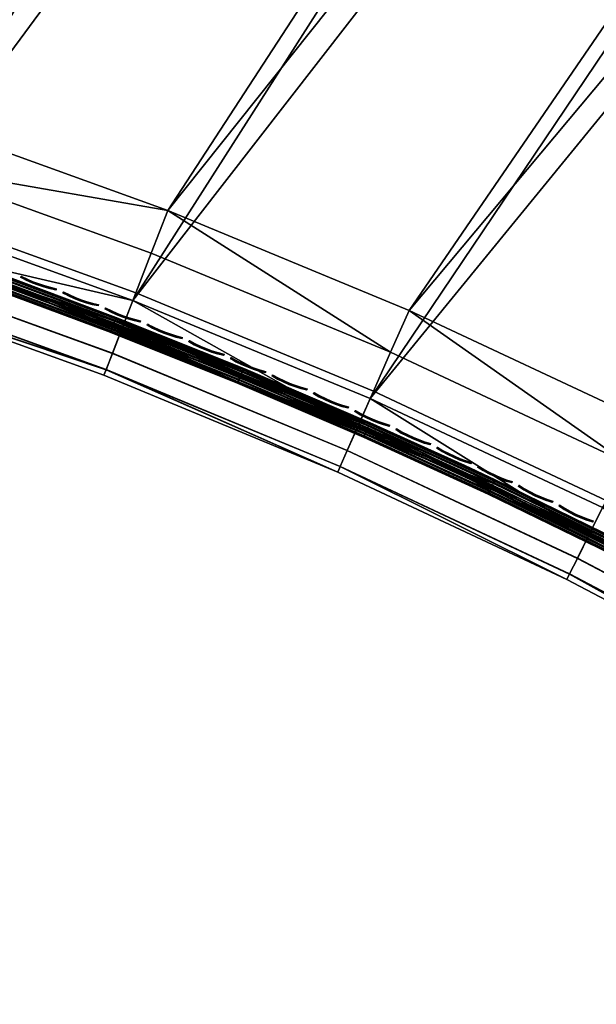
# Model space of a CAD drawing. Header units: inches. Extents: x 0 to 44.3, y -38.2 to 0.
# Tile 3 of 256: x 12 to 15.6, y -34.3 to -28.1. Entities that reach past the tile are written whole.
import ezdxf

# ---------------------------------------------------------------- set-up
doc = ezdxf.new("R2010")
doc.units = ezdxf.units.IN
doc.header["$LTSCALE"] = 0.03937
doc.header["$MEASUREMENT"] = 0
for name, color, linetype in [('A-FURN-3-ST', 151, 'Continuous'), ('A-FURN-3-ST-SEAM', 250, 'Continuous'), ('A-FURN-3-STITCH', 15, 'Continuous')]:
    doc.layers.add(name, color=color, linetype=linetype)

msp = doc.modelspace()

# ---------------------------------------------------------------- meshes
at = {"layer": 'A-FURN-3-ST'}
mesh = msp.add_polyface(dxfattribs=at)
corners = [(9.8719, -28.2874, 18), (20.9323, -9.4129, 18), (18.9471, -8.6753, 18), (8.3, -27.875, 18), (16.936, -8.0117, 18), (14.9018, -7.4229, 18), (17.2605, -6.9606, 5.5), (17.2493, -6.997, 5.3087), (15.177, -6.3972, 5.3087), (15.1868, -6.3605, 5.5), (13.0839, -5.8745, 5.3087), (13.0923, -5.8374, 5.5), (17.1129, -7.4384, 5), (15.057, -6.8433, 5), (17.1694, -7.2556, 5.0381), (15.1068, -6.6586, 5.0381), (15.1489, -6.5019, 5.1464), (17.2173, -7.1006, 5.1464), (12.9806, -6.3247, 5), (13.0234, -6.1382, 5.0381), (13.0597, -5.9801, 5.1464), (17.2605, -6.9606, 16.9), (15.1868, -6.3605, 16.9), (13.0923, -5.8374, 16.9), (17.0201, -7.7397, 17.9625), (14.9756, -7.1479, 17.9625), (12.8471, -6.9097, 18), (12.9107, -6.6322, 17.9625), (17.2496, -6.9965, 17.1847), (15.1773, -6.3967, 17.1847), (13.0842, -5.874, 17.1847), (17.2172, -7.1015, 17.45), (15.1489, -6.5029, 17.45), (13.0598, -5.9811, 17.45), (17.1656, -7.2685, 17.6778), (15.1036, -6.6717, 17.6778), (13.0208, -6.1515, 17.6778), (17.0984, -7.4862, 17.8526), (15.0445, -6.8917, 17.8526), (12.97, -6.3736, 17.8526), (21.1515, -8.8543, 5), (9.7078, -28.8645, 5), (19.1453, -8.109, 5), (8.1627, -28.4591, 5)]
mesh.append_faces([[corners[k] for k in face] for face in [(0, 1, 2), (3, 2, 4), (3, 4, 5), (6, 7, 8), (6, 8, 9), (9, 8, 10), (9, 10, 11), (12, 13, 14), (14, 13, 15), (14, 15, 16, 17), (17, 16, 8, 7), (13, 18, 15), (15, 18, 19), (15, 19, 20, 16), (16, 20, 10, 8), (21, 6, 22), (22, 6, 9), (22, 9, 23), (23, 9, 11), (4, 24, 5), (5, 24, 25), (5, 25, 26), (26, 25, 27), (28, 21, 29), (29, 21, 22), (29, 22, 30), (30, 22, 23), (31, 28, 29, 32), (32, 29, 30, 33), (34, 31, 32, 35), (35, 32, 33, 36), (37, 34, 35, 38), (38, 35, 36, 39), (24, 37, 38, 25), (25, 38, 39, 27), (40, 41, 42), (42, 43, 12), (12, 43, 13)]])
mesh = msp.add_polyface(dxfattribs=at)
corners = [(8.1627, -28.4591, 5), (8.1185, -28.6453, 5.0381), (6.5652, -28.3122, 5.0381), (6.6008, -28.1242, 5), (4.9983, -28.0498, 5.0381), (5.0253, -27.8604, 5), (3.4212, -27.8588, 5.0381), (6.508, -28.6155, 5.5), (4.9551, -28.3555, 5.5), (6.5149, -28.5781, 5.3087), (4.9603, -28.3177, 5.3087), (4.9755, -28.2104, 5.1464), (6.535, -28.4715, 5.1464), (3.3921, -28.1661, 5.5), (3.3954, -28.1282, 5.3087), (3.4057, -28.0203, 5.1464), (4.9551, -28.3555, 16.9), (3.3921, -28.1661, 16.9), (6.508, -28.6155, 16.9), (6.5145, -28.5786, 17.1847), (4.9598, -28.3183, 17.1847), (9.7938, -28.5612, 17.9625), (9.8719, -28.2874, 18), (8.2345, -28.1521, 17.9625), (8.3, -27.875, 18), (6.6582, -27.8141, 17.9625), (6.711, -27.5344, 18), (5.0683, -27.548, 17.9625), (5.1082, -27.2662, 18), (3.4679, -27.3543, 17.9625), (9.7209, -28.8163, 17.8526), (8.1734, -28.4102, 17.8526), (6.609, -28.0748, 17.8526), (5.0311, -27.8107, 17.8526), (3.4428, -27.6185, 17.8526), (8.121, -28.632, 17.6778), (6.5668, -28.2987, 17.6778), (4.9992, -28.0363, 17.6778), (3.4213, -27.8453, 17.6778), (6.5346, -28.4705, 17.45), (4.9749, -28.2094, 17.45), (3.4049, -28.0193, 17.45), (3.395, -28.1287, 17.1847), (14.9018, -7.4229, 18), (15.057, -6.8433, 5), (12.9806, -6.3247, 5)]
mesh.append_faces([[corners[k] for k in face] for face in [(0, 1, 2), (0, 2, 3), (3, 2, 4), (3, 4, 5), (5, 4, 6), (7, 8, 9), (9, 8, 10), (9, 10, 11, 12), (12, 11, 4, 2), (8, 13, 10), (10, 14, 15, 11), (11, 15, 6, 4), (7, 16, 8), (8, 16, 17), (18, 19, 16), (16, 19, 20), (16, 20, 17), (21, 22, 23), (23, 22, 24), (23, 24, 25), (25, 24, 26), (25, 26, 27), (27, 26, 28), (27, 28, 29), (30, 21, 23, 31), (31, 23, 25, 32), (32, 25, 27, 33), (33, 27, 29, 34), (35, 31, 32, 36), (36, 32, 33, 37), (37, 33, 34, 38), (39, 36, 37, 40), (40, 37, 38, 41), (19, 39, 40, 20), (20, 40, 41, 42), (24, 43, 26), (44, 0, 3), (45, 3, 5)]])
mesh = msp.add_polyface(dxfattribs=at)
corners = [(14.2106, -30.4946, 5), (14.1334, -30.6697, 5.0381), (12.7348, -29.8833, 5), (12.6657, -30.0617, 5.0381), (11.1719, -29.5209, 5.0381), (12.607, -30.213, 5.1464), (11.1202, -29.6747, 5.1464), (12.5679, -30.314, 5.3087), (11.0857, -29.7775, 5.3087), (11.0737, -29.8136, 5.5), (12.5541, -30.3495, 5.5), (14.0088, -30.952, 5.5), (9.5704, -29.3453, 5.5), (9.6551, -29.0485, 5.0381), (11.2329, -29.3396, 5), (14.0679, -30.8181, 5.1464), (12.5541, -30.3495, 16.9), (11.0737, -29.8136, 16.9), (14.0088, -30.952, 16.9), (12.5676, -30.3145, 17.1847), (11.0855, -29.778, 17.1847), (15.9246, -30.6351, 18), (14.453, -29.9457, 18), (15.7979, -30.89, 17.9625), (14.338, -30.2062, 17.9625), (12.9516, -29.3238, 18), (12.8487, -29.5893, 17.9625), (12.7528, -29.8366, 17.8526), (14.2309, -30.4489, 17.8526), (12.6705, -30.0491, 17.6778), (14.1389, -30.6573, 17.6778), (12.6073, -30.2121, 17.45), (14.0683, -30.8172, 17.45), (11.3329, -29.0406, 17.9625), (11.4235, -28.7707, 18), (9.7938, -28.5612, 17.9625), (11.2484, -29.2921, 17.8526), (11.1759, -29.508, 17.6778), (11.1203, -29.6738, 17.45), (24.8142, -11.1055, 18), (20.9323, -9.4129, 18), (9.8719, -28.2874, 18), (18.9471, -8.6753, 18), (8.3, -27.875, 18), (25.0745, -10.565, 5), (21.1515, -8.8543, 5), (9.7078, -28.8645, 5), (19.1453, -8.109, 5), (8.1627, -28.4591, 5)]
mesh.append_faces([[corners[k] for k in face] for face in [(0, 1, 2), (2, 1, 3), (2, 3, 4), (4, 3, 5, 6), (6, 5, 7, 8), (8, 7, 9), (9, 7, 10), (10, 7, 11), (9, 12, 8), (4, 13, 14), (14, 2, 4), (1, 15, 5, 3), (11, 16, 10), (10, 16, 17), (10, 17, 9), (18, 19, 16), (16, 19, 17), (17, 19, 20), (21, 22, 23), (23, 22, 24), (22, 25, 24), (24, 25, 26), (24, 26, 27, 28), (28, 27, 29, 30), (30, 29, 31, 32), (26, 25, 33), (33, 25, 34), (33, 34, 35), (27, 26, 33, 36), (29, 27, 36, 37), (31, 29, 37, 38), (19, 31, 38, 20), (25, 39, 34), (34, 40, 41), (41, 42, 43), (44, 2, 14), (45, 14, 46), (47, 46, 48)]])
mesh = msp.add_polyface(dxfattribs=at)
corners = [(15.9246, -30.6351, 18), (30.3761, -14.1704, 18), (28.5603, -13.0804, 18), (14.453, -29.9457, 18), (26.7055, -12.0583, 18), (12.9516, -29.3238, 18), (24.8142, -11.1055, 18), (11.4235, -28.7707, 18), (22.8889, -10.2233, 18), (20.9323, -9.4129, 18), (25.2913, -10.1144, 5.5), (25.2748, -10.1487, 5.3087), (23.3287, -9.2151, 5.5), (23.3135, -9.2499, 5.3087), (21.3343, -8.3889, 5.5), (21.1515, -8.8543, 5), (21.2215, -8.6762, 5.0381), (23.1288, -9.6734, 5), (23.2053, -9.498, 5.0381), (25.0745, -10.565, 5), (25.1575, -10.3925, 5.0381), (25.2278, -10.2464, 5.1464), (23.2702, -9.3493, 5.1464), (21.2808, -8.5252, 5.1464), (25.2913, -10.1144, 16.9), (23.3287, -9.2151, 16.9), (24.9376, -10.849, 17.9625), (23.0027, -9.9623, 17.9625), (21.0364, -9.1479, 17.9625), (18.9471, -8.6753, 18), (25.275, -10.1481, 17.1847), (23.3137, -9.2494, 17.1847), (23.2698, -9.3501, 17.45), (25.2273, -10.2471, 17.45), (23.1999, -9.5104, 17.6778), (25.1515, -10.4046, 17.6778), (23.1088, -9.7192, 17.8526), (25.0527, -10.6099, 17.8526), (21.2805, -8.5261, 17.45), (21.2166, -8.6888, 17.6778), (21.1333, -8.9009, 17.8526), (15.6572, -31.1722, 5), (28.8603, -12.5608, 5), (30.6953, -13.6624, 5), (14.2106, -30.4946, 5), (26.9859, -11.5279, 5), (12.7348, -29.8833, 5), (11.2329, -29.3396, 5)]
mesh.append_faces([[corners[k] for k in face] for face in [(0, 1, 2), (3, 2, 4), (5, 4, 6), (7, 6, 8), (7, 8, 9), (10, 11, 12), (12, 11, 13), (12, 13, 14), (15, 16, 17), (17, 16, 18), (17, 18, 19), (19, 18, 20), (21, 20, 18, 22), (22, 18, 16, 23), (11, 21, 22, 13), (24, 10, 25), (25, 10, 12), (4, 26, 6), (6, 26, 27), (6, 27, 8), (8, 27, 28), (8, 28, 9), (9, 28, 29), (24, 25, 30), (30, 25, 31), (30, 31, 32, 33), (33, 32, 34, 35), (35, 34, 36, 37), (37, 36, 27, 26), (32, 38, 39, 34), (34, 39, 40, 36), (36, 40, 28, 27), (41, 42, 43), (42, 44, 45), (45, 46, 19), (19, 47, 17), (17, 47, 15)]])
mesh = msp.add_polyface(dxfattribs=at)
corners = [(19.792, -33.5881, 5), (19.6842, -33.7463, 5.0381), (18.4507, -32.7205, 5), (18.3503, -32.8834, 5.0381), (17.0715, -31.9147, 5), (16.9786, -32.082, 5.0381), (16.8287, -32.3517, 5.5), (16.8472, -32.3185, 5.3087), (18.1881, -33.146, 5.5), (18.2082, -33.1137, 5.3087), (19.5102, -34.0012, 5.5), (19.5318, -33.9698, 5.3087), (19.5929, -33.8803, 5.1464), (18.2652, -33.0215, 5.1464), (16.8999, -32.2238, 5.1464), (19.5102, -34.0012, 16.9), (18.1881, -33.146, 16.9), (16.8287, -32.3517, 16.9), (19.5317, -33.9704, 17.1847), (18.2081, -33.1143, 17.1847), (16.8471, -32.3191, 17.1847), (21.4541, -34.0368, 18), (20.131, -33.0931, 18), (21.283, -34.2644, 17.9625), (19.9706, -33.3283, 17.9625), (18.7666, -32.2104, 18), (18.617, -32.4527, 17.9625), (18.4777, -32.6784, 17.8526), (19.821, -33.5474, 17.8526), (18.358, -32.8723, 17.6778), (19.6925, -33.7356, 17.6778), (18.266, -33.0209, 17.45), (19.5939, -33.8798, 17.45), (17.3635, -31.3905, 18), (17.2252, -31.6394, 17.9625), (17.0963, -31.8713, 17.8526), (16.9856, -32.0704, 17.6778), (16.9006, -32.2231, 17.45), (37.1996, -19.178, 18), (15.9246, -30.6351, 18), (28.5603, -13.0804, 18), (14.453, -29.9457, 18), (26.7055, -12.0583, 18), (12.9516, -29.3238, 18), (15.6572, -31.1722, 5), (37.591, -18.7232, 5), (14.2106, -30.4946, 5), (28.8603, -12.5608, 5), (26.9859, -11.5279, 5), (12.7348, -29.8833, 5)]
mesh.append_faces([[corners[k] for k in face] for face in [(0, 1, 2), (2, 1, 3), (2, 3, 4), (4, 3, 5), (6, 7, 8), (8, 7, 9), (8, 9, 10), (10, 9, 11), (12, 11, 9, 13), (13, 9, 7, 14), (1, 12, 13, 3), (3, 13, 14, 5), (10, 15, 16), (10, 16, 8), (8, 16, 17), (15, 18, 19), (15, 19, 16), (16, 19, 20), (21, 22, 23), (23, 22, 24), (22, 25, 24), (24, 25, 26), (24, 26, 27, 28), (28, 27, 29, 30), (30, 29, 31, 32), (32, 31, 19, 18), (25, 33, 26), (26, 33, 34), (26, 34, 35, 27), (27, 35, 36, 29), (29, 36, 37, 31), (31, 37, 20, 19), (33, 38, 39), (39, 40, 41), (41, 42, 43), (44, 45, 4), (46, 47, 44), (48, 46, 49)]])
mesh = msp.add_polyface(dxfattribs=at)
corners = [(17.0715, -31.9147, 5), (16.9786, -32.082, 5.0381), (15.6572, -31.1722, 5), (15.572, -31.3435, 5.0381), (14.2106, -30.4946, 5), (14.1334, -30.6697, 5.0381), (14.0088, -30.952, 5.5), (12.5679, -30.314, 5.3087), (14.0242, -30.9172, 5.3087), (15.4346, -31.6199, 5.5), (15.4516, -31.5859, 5.3087), (16.8287, -32.3517, 5.5), (16.8472, -32.3185, 5.3087), (16.8999, -32.2238, 5.1464), (15.4998, -31.4888, 5.1464), (14.0679, -30.8181, 5.1464), (12.607, -30.213, 5.1464), (18.1881, -33.146, 5.5), (16.8287, -32.3517, 16.9), (15.4346, -31.6199, 16.9), (14.0088, -30.952, 16.9), (12.5541, -30.3495, 16.9), (18.1881, -33.146, 16.9), (16.8471, -32.3191, 17.1847), (15.4514, -31.5864, 17.1847), (14.0239, -30.9178, 17.1847), (12.5676, -30.3145, 17.1847), (17.3635, -31.3905, 18), (15.9246, -30.6351, 18), (17.2252, -31.6394, 17.9625), (15.7979, -30.89, 17.9625), (15.6798, -31.1276, 17.8526), (17.0963, -31.8713, 17.8526), (15.5783, -31.3316, 17.6778), (16.9856, -32.0704, 17.6778), (15.5004, -31.4881, 17.45), (16.9006, -32.2231, 17.45), (14.338, -30.2062, 17.9625), (14.2309, -30.4489, 17.8526), (14.1389, -30.6573, 17.6778), (14.0683, -30.8172, 17.45), (12.6073, -30.2121, 17.45)]
mesh.append_faces([[corners[k] for k in face] for face in [(0, 1, 2), (2, 1, 3), (2, 3, 4), (4, 3, 5), (6, 7, 8), (6, 8, 9), (9, 8, 10), (9, 10, 11), (11, 10, 12), (13, 12, 10, 14), (14, 10, 8, 15), (15, 8, 7, 16), (1, 13, 14, 3), (3, 14, 15, 5), (17, 18, 11), (11, 18, 19), (11, 19, 9), (9, 19, 20), (9, 20, 6), (6, 20, 21), (22, 23, 18), (18, 23, 24), (18, 24, 19), (19, 24, 25), (19, 25, 20), (20, 25, 26), (27, 28, 29), (29, 28, 30), (29, 30, 31, 32), (32, 31, 33, 34), (34, 33, 35, 36), (36, 35, 24, 23), (30, 37, 38, 31), (31, 38, 39, 33), (33, 39, 40, 35), (35, 40, 25, 24), (40, 41, 26, 25)]])
at = {"layer": 'A-FURN-3-ST-SEAM'}
mesh = msp.add_polyface(dxfattribs=at)
corners = [(12.0092, -29.8018, 17.7271), (13.4076, -30.3461, 17.7271), (12.6208, -30.0116, 17.7208), (13.4147, -30.329, 17.7207), (12.626, -29.9979, 17.7078), (13.4203, -30.3155, 17.7077), (12.629, -29.9899, 17.6902), (13.4236, -30.3076, 17.6901), (13.424, -30.3066, 17.6706), (12.0239, -29.7616, 17.6706), (11.8272, -29.6917, 17.6902), (11.8244, -29.6998, 17.7078), (11.8195, -29.7136, 17.7208), (11.0117, -29.4354, 17.7208), (11.0188, -29.4133, 17.6902), (11.0162, -29.4215, 17.7078), (12.6272, -29.9948, 17.6522), (13.4216, -30.3125, 17.6522), (13.4166, -30.3244, 17.6377), (12.6226, -30.0069, 17.6377), (13.4099, -30.3406, 17.6292), (12.6164, -30.0233, 17.6292), (13.4025, -30.3585, 17.628), (12.0047, -29.8144, 17.628), (11.0078, -29.4473, 17.6292), (11.8154, -29.7254, 17.6292), (11.8212, -29.7089, 17.6377), (11.8254, -29.6967, 17.6522), (11.0172, -29.4184, 17.6522), (11.0132, -29.4307, 17.6377), (12.6028, -30.0586, 17.6344), (13.3954, -30.3756, 17.6344), (13.3898, -30.3891, 17.6473), (12.5976, -30.0722, 17.6473), (13.3866, -30.397, 17.6648), (12.5946, -30.0803, 17.6648), (13.3861, -30.3981, 17.6843), (12.5942, -30.0814, 17.6842), (12.5964, -30.0755, 17.7027), (11.7967, -29.7781, 17.7027), (11.7946, -29.7841, 17.6842), (13.3885, -30.3922, 17.7027), (12.6009, -30.0634, 17.7173), (11.8009, -29.7659, 17.7173), (13.3935, -30.3803, 17.7174), (12.6071, -30.047, 17.7259), (11.8067, -29.7494, 17.7259), (10.9997, -29.4715, 17.7259), (10.9944, -29.4882, 17.7173), (13.4002, -30.3641, 17.7259), (11.795, -29.7829, 17.6648), (11.7978, -29.7748, 17.6473), (11.8026, -29.761, 17.6344), (10.996, -29.4832, 17.6344)]
mesh.append_faces([[corners[k] for k in face] for face in [(0, 1, 2), (2, 1, 3), (2, 3, 4), (4, 3, 5), (4, 5, 6), (6, 5, 7), (6, 7, 8), (8, 9, 6), (6, 9, 10), (6, 10, 11, 4), (4, 11, 12, 2), (2, 12, 0), (0, 12, 13), (9, 14, 10), (11, 10, 14, 15), (12, 11, 15, 13), (9, 8, 16), (16, 8, 17), (16, 17, 18), (16, 18, 19), (19, 18, 20), (19, 20, 21), (21, 20, 22), (21, 22, 23), (23, 24, 25), (23, 25, 21), (21, 25, 26, 19), (19, 26, 27, 16), (16, 27, 9), (9, 27, 28), (26, 25, 24, 29), (27, 26, 29, 28), (23, 22, 30), (30, 22, 31), (30, 31, 32), (30, 32, 33), (33, 32, 34), (33, 34, 35), (35, 34, 36), (35, 36, 37), (37, 36, 38), (37, 38, 39, 40), (36, 41, 38), (38, 41, 42), (38, 42, 43, 39), (41, 44, 42), (42, 44, 45), (42, 45, 46, 43), (43, 46, 47, 48), (44, 49, 45), (45, 49, 1), (45, 1, 0), (0, 47, 46), (0, 46, 45), (40, 50, 35, 37), (50, 51, 33, 35), (51, 52, 30, 33), (53, 23, 52), (52, 23, 30)]])
mesh = msp.add_polyface(dxfattribs=at)
corners = [(14.7994, -30.9113, 17.6706), (13.424, -30.3066, 17.6706), (14.2101, -30.6448, 17.6902), (13.4236, -30.3076, 17.6901), (13.4203, -30.3155, 17.7077), (14.2066, -30.6526, 17.7078), (13.4147, -30.329, 17.7207), (14.2006, -30.6659, 17.7208), (13.4076, -30.3461, 17.7271), (14.7813, -30.9501, 17.7271), (15.7458, -31.3964, 17.7208), (14.9779, -31.0218, 17.7208), (14.9842, -31.0086, 17.7078), (14.9879, -31.0009, 17.6902), (15.7564, -31.3757, 17.6902), (14.7757, -30.9622, 17.628), (13.4025, -30.3585, 17.628), (14.1954, -30.6773, 17.6292), (13.4099, -30.3406, 17.6292), (14.2026, -30.6614, 17.6377), (13.4166, -30.3244, 17.6377), (14.2079, -30.6496, 17.6522), (13.4216, -30.3125, 17.6522), (14.9856, -31.0057, 17.6522), (14.98, -31.0173, 17.6377), (14.9724, -31.0331, 17.6292), (15.7401, -31.4075, 17.6292), (15.754, -31.3804, 17.6522), (14.1852, -30.7007, 17.7259), (13.4002, -30.3641, 17.7259), (13.3935, -30.3803, 17.7174), (14.178, -30.7166, 17.7173), (13.3885, -30.3922, 17.7027), (14.1726, -30.7284, 17.7027), (13.3861, -30.3981, 17.6843), (14.17, -30.7342, 17.6842), (14.1705, -30.7331, 17.6648), (14.9462, -31.0882, 17.6648), (14.9457, -31.0893, 17.6842), (15.7125, -31.4619, 17.6648), (15.712, -31.463, 17.6842), (13.3866, -30.397, 17.6648), (14.1741, -30.7252, 17.6473), (14.9499, -31.0805, 17.6473), (15.7164, -31.4543, 17.6473), (13.3898, -30.3891, 17.6473), (14.1801, -30.7119, 17.6344), (14.9563, -31.0673, 17.6344), (13.3954, -30.3756, 17.6344), (15.7231, -31.4413, 17.6344), (15.7149, -31.4574, 17.7027), (14.9484, -31.0836, 17.7027), (15.7207, -31.4459, 17.7173), (14.954, -31.072, 17.7173), (14.9616, -31.0562, 17.7259), (15.7287, -31.4303, 17.7259)]
mesh.append_faces([[corners[k] for k in face] for face in [(0, 1, 2), (2, 1, 3), (2, 3, 4), (2, 4, 5), (5, 4, 6), (5, 6, 7), (7, 6, 8), (7, 8, 9), (9, 10, 11), (9, 11, 7), (7, 11, 12, 5), (5, 12, 13, 2), (2, 13, 0), (0, 13, 14), (15, 16, 17), (17, 16, 18), (17, 18, 19), (19, 18, 20), (19, 20, 21), (21, 20, 22), (21, 22, 1), (1, 0, 21), (21, 0, 23), (21, 23, 24, 19), (19, 24, 25, 17), (17, 25, 15), (15, 25, 26), (0, 27, 23), (9, 8, 28), (28, 8, 29), (28, 29, 30), (28, 30, 31), (31, 30, 32), (31, 32, 33), (33, 32, 34), (33, 34, 35), (35, 34, 36), (35, 36, 37, 38), (38, 37, 39, 40), (34, 41, 36), (36, 41, 42), (36, 42, 43, 37), (37, 43, 44, 39), (41, 45, 42), (42, 45, 46), (42, 46, 47, 43), (45, 48, 46), (46, 48, 16), (46, 16, 15), (15, 49, 47), (15, 47, 46), (40, 50, 51, 38), (38, 51, 33, 35), (50, 52, 53, 51), (51, 53, 31, 33), (53, 54, 28, 31), (55, 9, 54), (54, 9, 28)]])
mesh = msp.add_polyface(dxfattribs=at)
corners = [(16.1279, -31.6123, 17.7271), (15.7458, -31.3964, 17.7208), (14.7813, -30.9501, 17.7271), (14.7994, -30.9113, 17.6706), (15.7564, -31.3757, 17.6902), (16.1477, -31.5743, 17.6706), (16.5148, -31.7688, 17.6902), (17.4663, -32.2945, 17.6706), (17.2625, -32.1796, 17.6902), (17.999, -32.608, 17.6902), (17.9869, -32.6278, 17.7208), (17.251, -32.1998, 17.7208), (17.4449, -32.3316, 17.7271), (16.5037, -31.7891, 17.7208), (14.9842, -31.0086, 17.7078), (14.9779, -31.0218, 17.7208), (15.7525, -31.3833, 17.7078), (16.5107, -31.7763, 17.7078), (17.2583, -32.187, 17.7078), (14.9879, -31.0009, 17.6902), (14.7757, -30.9622, 17.628), (15.7401, -31.4075, 17.6292), (16.1217, -31.6242, 17.628), (16.4978, -31.8001, 17.6292), (17.4382, -32.3431, 17.628), (17.2448, -32.2106, 17.6292), (17.9805, -32.6384, 17.6292), (17.9962, -32.6125, 17.6522), (17.2599, -32.1842, 17.6522), (16.5123, -31.7734, 17.6522), (15.754, -31.3804, 17.6522), (14.98, -31.0173, 17.6377), (14.9856, -31.0057, 17.6522), (15.7481, -31.3919, 17.6377), (16.5061, -31.7848, 17.6377), (17.2535, -32.1954, 17.6377), (14.9724, -31.0331, 17.6292), (15.712, -31.463, 17.6842), (15.7125, -31.4619, 17.6648), (16.4689, -31.8539, 17.6648), (16.4683, -31.8549, 17.6842), (17.2145, -32.2636, 17.6648), (17.2139, -32.2647, 17.6842), (17.9489, -32.6907, 17.6648), (17.9483, -32.6918, 17.6842), (15.7164, -31.4543, 17.6473), (16.4729, -31.8463, 17.6473), (17.2188, -32.2562, 17.6473), (14.9499, -31.0805, 17.6473), (14.9563, -31.0673, 17.6344), (15.7231, -31.4413, 17.6344), (16.4799, -31.8335, 17.6344), (17.2261, -32.2435, 17.6344), (17.961, -32.6709, 17.6344), (17.9516, -32.6864, 17.7027), (17.2171, -32.2592, 17.7027), (16.4713, -31.8494, 17.7027), (15.7149, -31.4574, 17.7027), (17.2235, -32.248, 17.7173), (16.4774, -31.838, 17.7173), (15.7207, -31.4459, 17.7173), (17.2322, -32.2328, 17.7259), (16.4858, -31.8227, 17.7259), (15.7287, -31.4303, 17.7259), (14.9616, -31.0562, 17.7259), (14.954, -31.072, 17.7173), (17.9674, -32.6604, 17.7259)]
mesh.append_faces([[corners[k] for k in face] for face in [(0, 1, 2), (3, 4, 5), (5, 4, 6), (5, 6, 7), (7, 6, 8), (7, 8, 9), (10, 11, 12), (12, 11, 13), (12, 13, 0), (0, 13, 1), (14, 15, 1, 16), (16, 1, 13, 17), (17, 13, 11, 18), (19, 14, 16, 4), (4, 16, 17, 6), (6, 17, 18, 8), (20, 21, 22), (22, 21, 23), (22, 23, 24), (24, 23, 25), (24, 25, 26), (27, 28, 7), (7, 28, 29), (7, 29, 5), (5, 29, 30), (5, 30, 3), (31, 32, 30, 33), (33, 30, 29, 34), (34, 29, 28, 35), (36, 31, 33, 21), (21, 33, 34, 23), (23, 34, 35, 25), (37, 38, 39, 40), (40, 39, 41, 42), (42, 41, 43, 44), (38, 45, 46, 39), (39, 46, 47, 41), (48, 49, 50, 45), (45, 50, 51, 46), (46, 51, 52, 47), (22, 50, 20), (50, 22, 51), (51, 22, 24), (51, 24, 52), (52, 24, 53), (44, 54, 55, 42), (42, 55, 56, 40), (40, 56, 57, 37), (55, 58, 59, 56), (56, 59, 60, 57), (58, 61, 62, 59), (59, 62, 63, 60), (60, 63, 64, 65), (66, 12, 61), (61, 12, 62), (62, 12, 0), (62, 0, 63), (63, 0, 2)]])
at = {"layer": 'A-FURN-3-STITCH'}
mesh = msp.add_polyface(dxfattribs=at)
corners = [(12.2561, -29.8186, 17.7259), (12.2185, -29.8098, 17.7322), (12.2184, -29.8101, 17.7374), (12.2568, -29.8166, 17.7273), (12.1811, -29.7992, 17.736), (12.1809, -29.7996, 17.7412), (12.2198, -29.8061, 17.7403), (12.2583, -29.8125, 17.7302), (12.144, -29.7869, 17.7372), (12.1438, -29.7873, 17.7424), (12.1824, -29.7955, 17.7441), (12.2214, -29.8017, 17.738), (12.259, -29.8105, 17.7317), (12.1074, -29.773, 17.736), (12.1073, -29.7734, 17.7412), (12.1453, -29.7832, 17.7454), (12.184, -29.7911, 17.7418), (12.0717, -29.7576, 17.7321), (12.0716, -29.7579, 17.7373), (12.1088, -29.7693, 17.7441), (12.1469, -29.7788, 17.7431), (12.037, -29.7407, 17.7258), (12.0377, -29.7387, 17.7273), (12.073, -29.7539, 17.7403), (12.1103, -29.7649, 17.7418), (12.0392, -29.7346, 17.7302), (12.0746, -29.7495, 17.738), (12.0399, -29.7326, 17.7317)]
mesh.append_faces([[corners[k] for k in face] for face in [(0, 1, 2, 3), (1, 4, 5, 2), (3, 2, 6, 7), (4, 8, 9, 5), (2, 5, 10, 6), (7, 6, 11, 12), (8, 13, 14, 9), (5, 9, 15, 10), (6, 10, 16, 11), (13, 17, 18, 14), (9, 14, 19, 15), (10, 15, 20, 16), (17, 21, 22, 18), (14, 18, 23, 19), (15, 19, 24, 20), (18, 22, 25, 23), (19, 23, 26, 24), (23, 25, 27, 26)]])
mesh = msp.add_polyface(dxfattribs=at)
corners = [(12.5181, -29.9174, 17.7259), (12.4806, -29.9083, 17.7322), (12.4805, -29.9087, 17.7374), (12.5188, -29.9154, 17.7273), (12.4432, -29.8974, 17.736), (12.4431, -29.8978, 17.7412), (12.4819, -29.9046, 17.7403), (12.5203, -29.9113, 17.7302), (12.4062, -29.8848, 17.7372), (12.4061, -29.8852, 17.7424), (12.4446, -29.8937, 17.7441), (12.4835, -29.9002, 17.738), (12.521, -29.9093, 17.7317), (12.3698, -29.8706, 17.736), (12.3697, -29.871, 17.7412), (12.4076, -29.8811, 17.7454), (12.4462, -29.8893, 17.7418), (12.3342, -29.8549, 17.7321), (12.3341, -29.8553, 17.7373), (12.3712, -29.8669, 17.7441), (12.4092, -29.8767, 17.7431), (12.2996, -29.8378, 17.7258), (12.3004, -29.8358, 17.7273), (12.3356, -29.8512, 17.7403), (12.3728, -29.8625, 17.7418), (12.3019, -29.8317, 17.7302), (12.3372, -29.8468, 17.738), (12.3026, -29.8297, 17.7317)]
mesh.append_faces([[corners[k] for k in face] for face in [(0, 1, 2, 3), (1, 4, 5, 2), (3, 2, 6, 7), (4, 8, 9, 5), (2, 5, 10, 6), (7, 6, 11, 12), (8, 13, 14, 9), (5, 9, 15, 10), (6, 10, 16, 11), (13, 17, 18, 14), (9, 14, 19, 15), (10, 15, 20, 16), (17, 21, 22, 18), (14, 18, 23, 19), (15, 19, 24, 20), (18, 22, 25, 23), (19, 23, 26, 24), (23, 25, 27, 26)]])
mesh = msp.add_polyface(dxfattribs=at)
corners = [(12.7793, -30.0183, 17.7259), (12.7419, -30.0089, 17.7322), (12.7417, -30.0092, 17.7374), (12.78, -30.0163, 17.7273), (12.7046, -29.9977, 17.736), (12.7045, -29.9981, 17.7412), (12.7432, -30.0052, 17.7403), (12.7816, -30.0122, 17.7302), (12.6677, -29.9848, 17.7372), (12.6676, -29.9852, 17.7424), (12.706, -29.994, 17.7441), (12.7449, -30.0008, 17.738), (12.7823, -30.0102, 17.7317), (12.6314, -29.9704, 17.736), (12.6313, -29.9707, 17.7412), (12.6691, -29.9811, 17.7454), (12.7076, -29.9896, 17.7418), (12.5959, -29.9543, 17.7321), (12.5958, -29.9547, 17.7373), (12.6328, -29.9667, 17.7441), (12.6707, -29.9768, 17.7431), (12.5615, -29.9369, 17.7258), (12.5622, -29.9349, 17.7273), (12.5973, -29.9506, 17.7403), (12.6344, -29.9623, 17.7418), (12.5637, -29.9309, 17.7302), (12.5989, -29.9463, 17.738), (12.5645, -29.9288, 17.7317)]
mesh.append_faces([[corners[k] for k in face] for face in [(0, 1, 2, 3), (1, 4, 5, 2), (3, 2, 6, 7), (4, 8, 9, 5), (2, 5, 10, 6), (7, 6, 11, 12), (8, 13, 14, 9), (5, 9, 15, 10), (6, 10, 16, 11), (13, 17, 18, 14), (9, 14, 19, 15), (10, 15, 20, 16), (17, 21, 22, 18), (14, 18, 23, 19), (15, 19, 24, 20), (18, 22, 25, 23), (19, 23, 26, 24), (23, 25, 27, 26)]])
mesh = msp.add_polyface(dxfattribs=at)
corners = [(13.0397, -30.1213, 17.7259), (13.0023, -30.1116, 17.7322), (13.0022, -30.1119, 17.7374), (13.0404, -30.1193, 17.7273), (12.9651, -30.1001, 17.736), (12.965, -30.1004, 17.7412), (13.0037, -30.1079, 17.7403), (13.042, -30.1152, 17.7302), (12.9283, -30.0869, 17.7372), (12.9282, -30.0873, 17.7424), (12.9665, -30.0964, 17.7441), (13.0054, -30.1035, 17.738), (13.0428, -30.1132, 17.7317), (12.8922, -30.0721, 17.736), (12.892, -30.0725, 17.7412), (12.9298, -30.0832, 17.7454), (12.9682, -30.092, 17.7418), (12.8568, -30.0559, 17.7321), (12.8567, -30.0562, 17.7373), (12.8936, -30.0685, 17.7441), (12.9314, -30.0789, 17.7431), (12.8225, -30.0382, 17.7258), (12.8233, -30.0362, 17.7273), (12.8582, -30.0522, 17.7403), (12.8952, -30.0641, 17.7418), (12.8248, -30.0321, 17.7302), (12.8599, -30.0478, 17.738), (12.8256, -30.0301, 17.7317)]
mesh.append_faces([[corners[k] for k in face] for face in [(0, 1, 2, 3), (1, 4, 5, 2), (3, 2, 6, 7), (4, 8, 9, 5), (2, 5, 10, 6), (7, 6, 11, 12), (8, 13, 14, 9), (5, 9, 15, 10), (6, 10, 16, 11), (13, 17, 18, 14), (9, 14, 19, 15), (10, 15, 20, 16), (17, 21, 22, 18), (14, 18, 23, 19), (15, 19, 24, 20), (18, 22, 25, 23), (19, 23, 26, 24), (23, 25, 27, 26)]])
mesh = msp.add_polyface(dxfattribs=at)
corners = [(13.2992, -30.2263, 17.7259), (13.262, -30.2163, 17.7322), (13.2618, -30.2167, 17.7374), (13.3, -30.2243, 17.7273), (13.2249, -30.2045, 17.736), (13.2247, -30.2049, 17.7412), (13.2634, -30.2126, 17.7403), (13.3016, -30.2203, 17.7302), (13.1882, -30.1911, 17.7372), (13.188, -30.1914, 17.7424), (13.2263, -30.2009, 17.7441), (13.2651, -30.2083, 17.738), (13.3024, -30.2183, 17.7317), (13.1521, -30.176, 17.736), (13.152, -30.1764, 17.7412), (13.1896, -30.1874, 17.7454), (13.228, -30.1965, 17.7418), (13.1169, -30.1594, 17.7321), (13.1168, -30.1598, 17.7373), (13.1536, -30.1723, 17.7441), (13.1913, -30.183, 17.7431), (13.0828, -30.1415, 17.7258), (13.0835, -30.1395, 17.7273), (13.1183, -30.1558, 17.7403), (13.1553, -30.168, 17.7418), (13.0851, -30.1355, 17.7302), (13.1201, -30.1514, 17.738), (13.0859, -30.1334, 17.7317)]
mesh.append_faces([[corners[k] for k in face] for face in [(0, 1, 2, 3), (1, 4, 5, 2), (3, 2, 6, 7), (4, 8, 9, 5), (2, 5, 10, 6), (7, 6, 11, 12), (8, 13, 14, 9), (5, 9, 15, 10), (6, 10, 16, 11), (13, 17, 18, 14), (9, 14, 19, 15), (10, 15, 20, 16), (17, 21, 22, 18), (14, 18, 23, 19), (15, 19, 24, 20), (18, 22, 25, 23), (19, 23, 26, 24), (23, 25, 27, 26)]])
mesh = msp.add_polyface(dxfattribs=at)
corners = [(13.5579, -30.3335, 17.7259), (13.5208, -30.3231, 17.7322), (13.5206, -30.3235, 17.7374), (13.5588, -30.3314, 17.7273), (13.4838, -30.3111, 17.736), (13.4836, -30.3114, 17.7412), (13.5222, -30.3195, 17.7403), (13.5604, -30.3274, 17.7302), (13.4472, -30.2973, 17.7372), (13.447, -30.2976, 17.7424), (13.4852, -30.3074, 17.7441), (13.524, -30.3151, 17.738), (13.5612, -30.3254, 17.7317), (13.4112, -30.282, 17.736), (13.4111, -30.2823, 17.7412), (13.4486, -30.2936, 17.7454), (13.487, -30.303, 17.7418), (13.3762, -30.2651, 17.7321), (13.376, -30.2654, 17.7373), (13.4127, -30.2783, 17.7441), (13.4504, -30.2893, 17.7431), (13.3422, -30.2469, 17.7258), (13.343, -30.2449, 17.7273), (13.3776, -30.2614, 17.7403), (13.4145, -30.2739, 17.7418), (13.3446, -30.2409, 17.7302), (13.3794, -30.2571, 17.738), (13.3454, -30.2388, 17.7317)]
mesh.append_faces([[corners[k] for k in face] for face in [(0, 1, 2, 3), (1, 4, 5, 2), (3, 2, 6, 7), (4, 8, 9, 5), (2, 5, 10, 6), (7, 6, 11, 12), (8, 13, 14, 9), (5, 9, 15, 10), (6, 10, 16, 11), (13, 17, 18, 14), (9, 14, 19, 15), (10, 15, 20, 16), (17, 21, 22, 18), (14, 18, 23, 19), (15, 19, 24, 20), (18, 22, 25, 23), (19, 23, 26, 24), (23, 25, 27, 26)]])
mesh = msp.add_polyface(dxfattribs=at)
corners = [(13.8158, -30.4426, 17.7259), (13.7787, -30.432, 17.7322), (13.7786, -30.4323, 17.7374), (13.8166, -30.4406, 17.7273), (13.7418, -30.4196, 17.736), (13.7417, -30.42, 17.7412), (13.7802, -30.4284, 17.7403), (13.8183, -30.4366, 17.7302), (13.7053, -30.4056, 17.7372), (13.7052, -30.4059, 17.7424), (13.7433, -30.416, 17.7441), (13.782, -30.424, 17.738), (13.8191, -30.4346, 17.7317), (13.6695, -30.39, 17.736), (13.6694, -30.3903, 17.7412), (13.7068, -30.4019, 17.7454), (13.7451, -30.4117, 17.7418), (13.6346, -30.3728, 17.7321), (13.6344, -30.3732, 17.7373), (13.671, -30.3863, 17.7441), (13.7086, -30.3976, 17.7431), (13.6007, -30.3543, 17.7258), (13.6015, -30.3523, 17.7273), (13.6361, -30.3692, 17.7403), (13.6728, -30.382, 17.7418), (13.6032, -30.3483, 17.7302), (13.6378, -30.3648, 17.738), (13.604, -30.3463, 17.7317)]
mesh.append_faces([[corners[k] for k in face] for face in [(0, 1, 2, 3), (1, 4, 5, 2), (3, 2, 6, 7), (4, 8, 9, 5), (2, 5, 10, 6), (7, 6, 11, 12), (8, 13, 14, 9), (5, 9, 15, 10), (6, 10, 16, 11), (13, 17, 18, 14), (9, 14, 19, 15), (10, 15, 20, 16), (17, 21, 22, 18), (14, 18, 23, 19), (15, 19, 24, 20), (18, 22, 25, 23), (19, 23, 26, 24), (23, 25, 27, 26)]])
mesh = msp.add_polyface(dxfattribs=at)
corners = [(14.0728, -30.5538, 17.7259), (14.0358, -30.5429, 17.7322), (14.0356, -30.5433, 17.7374), (14.0736, -30.5518, 17.7273), (13.999, -30.5303, 17.736), (13.9988, -30.5306, 17.7412), (14.0373, -30.5393, 17.7403), (14.0753, -30.5479, 17.7302), (13.9626, -30.5159, 17.7372), (13.9625, -30.5163, 17.7424), (14.0005, -30.5266, 17.7441), (14.0391, -30.535, 17.738), (14.0761, -30.5459, 17.7317), (13.9269, -30.5, 17.736), (13.9268, -30.5004, 17.7412), (13.9641, -30.5123, 17.7454), (14.0023, -30.5223, 17.7418), (13.8921, -30.4826, 17.7321), (13.892, -30.4829, 17.7373), (13.9284, -30.4964, 17.7441), (13.9659, -30.508, 17.7431), (13.8584, -30.4638, 17.7258), (13.8592, -30.4619, 17.7273), (13.8936, -30.479, 17.7403), (13.9302, -30.4921, 17.7418), (13.8609, -30.4579, 17.7302), (13.8954, -30.4747, 17.738), (13.8617, -30.4559, 17.7317)]
mesh.append_faces([[corners[k] for k in face] for face in [(0, 1, 2, 3), (1, 4, 5, 2), (3, 2, 6, 7), (4, 8, 9, 5), (2, 5, 10, 6), (7, 6, 11, 12), (8, 13, 14, 9), (5, 9, 15, 10), (6, 10, 16, 11), (13, 17, 18, 14), (9, 14, 19, 15), (10, 15, 20, 16), (17, 21, 22, 18), (14, 18, 23, 19), (15, 19, 24, 20), (18, 22, 25, 23), (19, 23, 26, 24), (23, 25, 27, 26)]])
mesh = msp.add_polyface(dxfattribs=at)
corners = [(14.3288, -30.6671, 17.7259), (14.2919, -30.6559, 17.7322), (14.2918, -30.6562, 17.7374), (14.3297, -30.6651, 17.7273), (14.2552, -30.643, 17.736), (14.2551, -30.6433, 17.7412), (14.2935, -30.6523, 17.7403), (14.3314, -30.6612, 17.7302), (14.219, -30.6283, 17.7372), (14.2188, -30.6287, 17.7424), (14.2568, -30.6393, 17.7441), (14.2953, -30.648, 17.738), (14.3322, -30.6592, 17.7317), (14.1834, -30.6121, 17.736), (14.1833, -30.6125, 17.7412), (14.2205, -30.6247, 17.7454), (14.2586, -30.635, 17.7418), (14.1488, -30.5944, 17.7321), (14.1486, -30.5948, 17.7373), (14.185, -30.6085, 17.7441), (14.2224, -30.6204, 17.7431), (14.1152, -30.5754, 17.7258), (14.116, -30.5734, 17.7273), (14.1503, -30.5908, 17.7403), (14.1868, -30.6042, 17.7418), (14.1177, -30.5695, 17.7302), (14.1522, -30.5865, 17.738), (14.1186, -30.5675, 17.7317)]
mesh.append_faces([[corners[k] for k in face] for face in [(0, 1, 2, 3), (1, 4, 5, 2), (3, 2, 6, 7), (4, 8, 9, 5), (2, 5, 10, 6), (7, 6, 11, 12), (8, 13, 14, 9), (5, 9, 15, 10), (6, 10, 16, 11), (13, 17, 18, 14), (9, 14, 19, 15), (10, 15, 20, 16), (17, 21, 22, 18), (14, 18, 23, 19), (15, 19, 24, 20), (18, 22, 25, 23), (19, 23, 26, 24), (23, 25, 27, 26)]])
mesh = msp.add_polyface(dxfattribs=at)
corners = [(14.584, -30.7824, 17.7259), (14.5472, -30.7709, 17.7322), (14.547, -30.7713, 17.7374), (14.5849, -30.7804, 17.7273), (14.5106, -30.7577, 17.736), (14.5104, -30.758, 17.7412), (14.5488, -30.7673, 17.7403), (14.5866, -30.7765, 17.7302), (14.4745, -30.7428, 17.7372), (14.4743, -30.7431, 17.7424), (14.5122, -30.7541, 17.7441), (14.5506, -30.763, 17.738), (14.5875, -30.7745, 17.7317), (14.439, -30.7263, 17.736), (14.4389, -30.7266, 17.7412), (14.476, -30.7391, 17.7454), (14.514, -30.7498, 17.7418), (14.4045, -30.7083, 17.7321), (14.4044, -30.7087, 17.7373), (14.4406, -30.7227, 17.7441), (14.4779, -30.7349, 17.7431), (14.3711, -30.689, 17.7258), (14.372, -30.687, 17.7273), (14.4061, -30.7047, 17.7403), (14.4425, -30.7184, 17.7418), (14.3737, -30.6831, 17.7302), (14.408, -30.7004, 17.738), (14.3746, -30.6811, 17.7317)]
mesh.append_faces([[corners[k] for k in face] for face in [(0, 1, 2, 3), (1, 4, 5, 2), (3, 2, 6, 7), (4, 8, 9, 5), (2, 5, 10, 6), (7, 6, 11, 12), (8, 13, 14, 9), (5, 9, 15, 10), (6, 10, 16, 11), (13, 17, 18, 14), (9, 14, 19, 15), (10, 15, 20, 16), (17, 21, 22, 18), (14, 18, 23, 19), (15, 19, 24, 20), (18, 22, 25, 23), (19, 23, 26, 24), (23, 25, 27, 26)]])
mesh = msp.add_polyface(dxfattribs=at)
corners = [(14.8382, -30.8998, 17.7259), (14.8015, -30.888, 17.7322), (14.8014, -30.8883, 17.7374), (14.8391, -30.8978, 17.7273), (14.765, -30.8744, 17.736), (14.7649, -30.8748, 17.7412), (14.8031, -30.8844, 17.7403), (14.8409, -30.8938, 17.7302), (14.729, -30.8592, 17.7372), (14.7289, -30.8596, 17.7424), (14.7666, -30.8708, 17.7441), (14.805, -30.8801, 17.738), (14.8418, -30.8919, 17.7317), (14.6937, -30.8425, 17.736), (14.6936, -30.8428, 17.7412), (14.7306, -30.8556, 17.7454), (14.7685, -30.8666, 17.7418), (14.6593, -30.8242, 17.7321), (14.6592, -30.8246, 17.7373), (14.6953, -30.8389, 17.7441), (14.7325, -30.8514, 17.7431), (14.6261, -30.8046, 17.7258), (14.627, -30.8027, 17.7273), (14.6609, -30.8206, 17.7403), (14.6972, -30.8346, 17.7418), (14.6287, -30.7988, 17.7302), (14.6629, -30.8164, 17.738), (14.6296, -30.7968, 17.7317)]
mesh.append_faces([[corners[k] for k in face] for face in [(0, 1, 2, 3), (1, 4, 5, 2), (3, 2, 6, 7), (4, 8, 9, 5), (2, 5, 10, 6), (7, 6, 11, 12), (8, 13, 14, 9), (5, 9, 15, 10), (6, 10, 16, 11), (13, 17, 18, 14), (9, 14, 19, 15), (10, 15, 20, 16), (17, 21, 22, 18), (14, 18, 23, 19), (15, 19, 24, 20), (18, 22, 25, 23), (19, 23, 26, 24), (23, 25, 27, 26)]])
mesh = msp.add_polyface(dxfattribs=at)
corners = [(15.0915, -31.0191, 17.7259), (15.0549, -31.007, 17.7322), (15.0547, -31.0074, 17.7374), (15.0924, -31.0172, 17.7273), (15.0185, -30.9932, 17.736), (15.0184, -30.9935, 17.7412), (15.0565, -31.0035, 17.7403), (15.0942, -31.0132, 17.7302), (14.9826, -30.9777, 17.7372), (14.9825, -30.9781, 17.7424), (15.0202, -30.9896, 17.7441), (15.0585, -30.9992, 17.738), (15.0951, -31.0113, 17.7317), (14.9475, -30.9607, 17.736), (14.9473, -30.961, 17.7412), (14.9843, -30.9741, 17.7454), (15.0221, -30.9854, 17.7418), (14.9132, -30.9422, 17.7321), (14.9131, -30.9425, 17.7373), (14.9491, -30.9571, 17.7441), (14.9862, -30.9699, 17.7431), (14.8802, -30.9223, 17.7258), (14.881, -30.9204, 17.7273), (14.9149, -30.9386, 17.7403), (14.9511, -30.9528, 17.7418), (14.8828, -30.9165, 17.7302), (14.9168, -30.9343, 17.738), (14.8837, -30.9145, 17.7317)]
mesh.append_faces([[corners[k] for k in face] for face in [(0, 1, 2, 3), (1, 4, 5, 2), (3, 2, 6, 7), (4, 8, 9, 5), (2, 5, 10, 6), (7, 6, 11, 12), (8, 13, 14, 9), (5, 9, 15, 10), (6, 10, 16, 11), (13, 17, 18, 14), (9, 14, 19, 15), (10, 15, 20, 16), (17, 21, 22, 18), (14, 18, 23, 19), (15, 19, 24, 20), (18, 22, 25, 23), (19, 23, 26, 24), (23, 25, 27, 26)]])
mesh = msp.add_polyface(dxfattribs=at)
corners = [(15.3439, -31.1405, 17.7259), (15.3073, -31.1281, 17.7322), (15.3072, -31.1285, 17.7374), (15.3448, -31.1385, 17.7273), (15.2711, -31.114, 17.736), (15.2709, -31.1143, 17.7412), (15.309, -31.1246, 17.7403), (15.3466, -31.1346, 17.7302), (15.2353, -31.0982, 17.7372), (15.2351, -31.0986, 17.7424), (15.2727, -31.1104, 17.7441), (15.311, -31.1203, 17.738), (15.3475, -31.1327, 17.7317), (15.2003, -31.0809, 17.736), (15.2001, -31.0812, 17.7412), (15.237, -31.0947, 17.7454), (15.2747, -31.1062, 17.7418), (15.1662, -31.0621, 17.7321), (15.166, -31.0625, 17.7373), (15.2019, -31.0773, 17.7441), (15.239, -31.0904, 17.7431), (15.1333, -31.042, 17.7258), (15.1342, -31.0401, 17.7273), (15.1679, -31.0586, 17.7403), (15.2039, -31.0731, 17.7418), (15.136, -31.0362, 17.7302), (15.1698, -31.0543, 17.738), (15.1369, -31.0342, 17.7317)]
mesh.append_faces([[corners[k] for k in face] for face in [(0, 1, 2, 3), (1, 4, 5, 2), (3, 2, 6, 7), (4, 8, 9, 5), (2, 5, 10, 6), (7, 6, 11, 12), (8, 13, 14, 9), (5, 9, 15, 10), (6, 10, 16, 11), (13, 17, 18, 14), (9, 14, 19, 15), (10, 15, 20, 16), (17, 21, 22, 18), (14, 18, 23, 19), (15, 19, 24, 20), (18, 22, 25, 23), (19, 23, 26, 24), (23, 25, 27, 26)]])
mesh = msp.add_polyface(dxfattribs=at)
corners = [(15.5952, -31.2639, 17.7259), (15.5588, -31.2512, 17.7322), (15.5586, -31.2516, 17.7374), (15.5962, -31.2619, 17.7273), (15.5226, -31.2368, 17.736), (15.5225, -31.2372, 17.7412), (15.5605, -31.2477, 17.7403), (15.598, -31.258, 17.7302), (15.487, -31.2208, 17.7372), (15.4868, -31.2211, 17.7424), (15.5243, -31.2333, 17.7441), (15.5625, -31.2434, 17.738), (15.5989, -31.2561, 17.7317), (15.4521, -31.2032, 17.736), (15.452, -31.2035, 17.7412), (15.4887, -31.2172, 17.7454), (15.5263, -31.229, 17.7418), (15.4182, -31.1841, 17.7321), (15.418, -31.1844, 17.7373), (15.4538, -31.1996, 17.7441), (15.4907, -31.213, 17.7431), (15.3854, -31.1637, 17.7258), (15.3863, -31.1618, 17.7273), (15.4199, -31.1805, 17.7403), (15.4558, -31.1954, 17.7418), (15.3882, -31.1579, 17.7302), (15.4219, -31.1763, 17.738), (15.3891, -31.1559, 17.7317)]
mesh.append_faces([[corners[k] for k in face] for face in [(0, 1, 2, 3), (1, 4, 5, 2), (3, 2, 6, 7), (4, 8, 9, 5), (2, 5, 10, 6), (7, 6, 11, 12), (8, 13, 14, 9), (5, 9, 15, 10), (6, 10, 16, 11), (13, 17, 18, 14), (9, 14, 19, 15), (10, 15, 20, 16), (17, 21, 22, 18), (14, 18, 23, 19), (15, 19, 24, 20), (18, 22, 25, 23), (19, 23, 26, 24), (23, 25, 27, 26)]])

doc.saveas('drawing.dxf')
